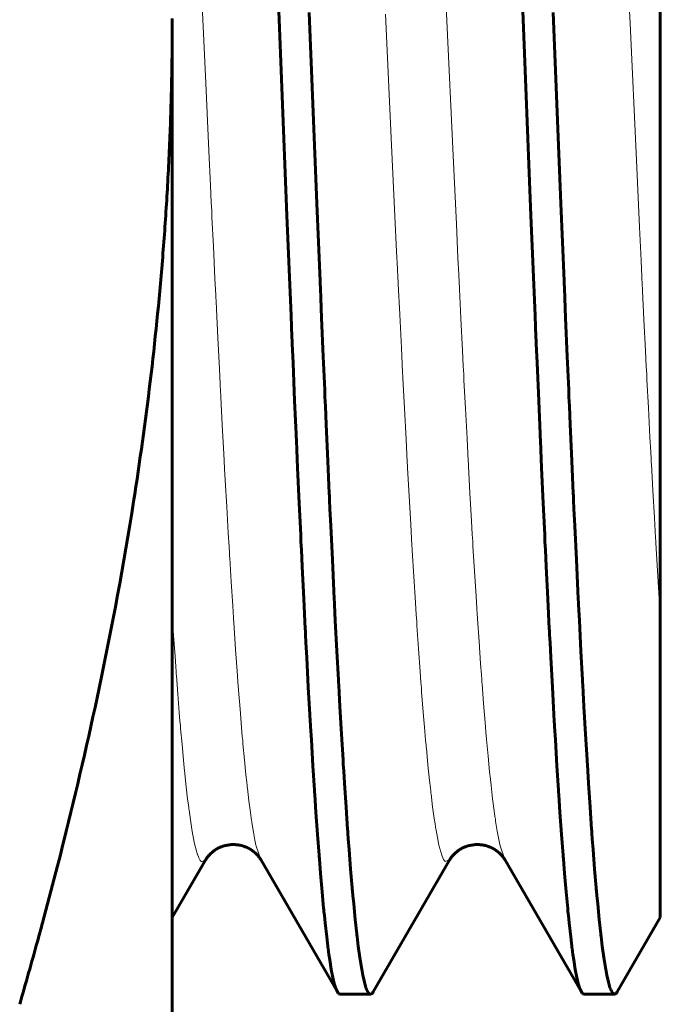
# Model space of a CAD drawing. Header units: millimetres. Extents: x 0 to 297, y 0 to 420.
# Tile 9 of 24: x 262.51 to 263.82, y 108.51 to 110.53. Entities that reach past the tile are written whole.
import ezdxf

# ---------------------------------------------------------------- set-up
doc = ezdxf.new("R2010")
doc.units = ezdxf.units.MM
doc.linetypes.add('K5LT_BASIC', pattern=[0])
doc.linetypes.add('K5LT_THIN', pattern=[0])
doc.layers.add('Системный слой', color=7, linetype='Continuous')

# ---------------------------------------------------------------- blocks, each defined once
blk = doc.blocks.new('U20')
at = {"layer": 'Системный слой', "color": 150, "linetype": 'K5LT_BASIC', "lineweight": 60, "true_color": 0x0080ff}
for p, q in [((263.0296, 110.7361), (263.04, 110.4762)), ((263.5296, 110.7361), (263.54, 110.4762)), ((263.04, 110.4762), (263.054, 110.126)), ((263.54, 110.4762), (263.554, 110.126)), ((263.054, 110.126), (263.0624, 109.9213)), ((263.554, 110.126), (263.5624, 109.9213)), ((263.0624, 109.9213), (263.0634, 109.8979)), ((263.5624, 109.9213), (263.5634, 109.8979)), ((263.0634, 109.8979), (263.0636, 109.893)), ((263.0636, 109.893), (263.064, 109.883)), ((263.5634, 109.8979), (263.5636, 109.893)), ((263.5636, 109.893), (263.564, 109.883)), ((263.064, 109.883), (263.0649, 109.8633)), ((263.564, 109.883), (263.5649, 109.8633)), ((263.0649, 109.8633), (263.0665, 109.824)), ((263.5649, 109.8633), (263.5665, 109.824)), ((263.0665, 109.824), (263.0699, 109.7463)), ((263.5665, 109.824), (263.5699, 109.7463)), ((263.0699, 109.7463), (263.0728, 109.6786)), ((263.5699, 109.7463), (263.5728, 109.6786)), ((263.0728, 109.6786), (263.073, 109.6739)), ((263.073, 109.6739), (263.0734, 109.6646)), ((263.5728, 109.6786), (263.573, 109.6739)), ((263.573, 109.6739), (263.5734, 109.6646)), ((263.0734, 109.6646), (263.0743, 109.6461)), ((263.0743, 109.6461), (263.0759, 109.6092)), ((263.5734, 109.6646), (263.5743, 109.6461)), ((263.5743, 109.6461), (263.5759, 109.6092)), ((263.0759, 109.6092), (263.0792, 109.5367)), ((263.5759, 109.6092), (263.5792, 109.5367)), ((263.0792, 109.5367), (263.0822, 109.4712)), ((263.5792, 109.5367), (263.5822, 109.4712)), ((263.0822, 109.4712), (263.0824, 109.4668)), ((263.0824, 109.4668), (263.0828, 109.4582)), ((263.5822, 109.4712), (263.5824, 109.4668)), ((263.5824, 109.4668), (263.5828, 109.4582)), ((263.0828, 109.4582), (263.0837, 109.441)), ((263.5828, 109.4582), (263.5837, 109.441)), ((263.0837, 109.441), (263.0853, 109.4069)), ((263.5837, 109.441), (263.5853, 109.4069)), ((263.0853, 109.4069), (263.0885, 109.3401)), ((263.5853, 109.4069), (263.5885, 109.3401)), ((263.0885, 109.3401), (263.0916, 109.2785)), ((263.5885, 109.3401), (263.5916, 109.2785)), ((263.0916, 109.2785), (263.0918, 109.2745)), ((263.0918, 109.2745), (263.0922, 109.2666)), ((263.0922, 109.2666), (263.0931, 109.2509)), ((263.5916, 109.2785), (263.5918, 109.2745)), ((263.5918, 109.2745), (263.5922, 109.2666)), ((263.5922, 109.2666), (263.5931, 109.2509)), ((263.0931, 109.2509), (263.0947, 109.2199)), ((263.5931, 109.2509), (263.5947, 109.2199)), ((263.0947, 109.2199), (263.0979, 109.1595)), ((263.5947, 109.2199), (263.5979, 109.1595)), ((263.0979, 109.1595), (263.101, 109.1033)), ((263.5979, 109.1595), (263.601, 109.1033)), ((263.101, 109.1033), (263.1012, 109.0997)), ((263.601, 109.1033), (263.6012, 109.0997)), ((263.1012, 109.0997), (263.1016, 109.0927)), ((263.1016, 109.0927), (263.1025, 109.0787)), ((263.6012, 109.0997), (263.6016, 109.0927)), ((263.6016, 109.0927), (263.6025, 109.0787)), ((263.1025, 109.0787), (263.1041, 109.0511)), ((263.6025, 109.0787), (263.6041, 109.0511)), ((263.1041, 109.0511), (263.1073, 108.9978)), ((263.6041, 109.0511), (263.6073, 108.9978)), ((263.1073, 108.9978), (263.1104, 108.9479)), ((263.6073, 108.9978), (263.6104, 108.9479)), ((263.1104, 108.9479), (263.1106, 108.9449)), ((263.1106, 108.9449), (263.111, 108.9387)), ((263.111, 108.9387), (263.1118, 108.9266)), ((263.6104, 108.9479), (263.6106, 108.9449)), ((263.6106, 108.9449), (263.611, 108.9387)), ((263.611, 108.9387), (263.6118, 108.9266)), ((263.1118, 108.9266), (263.1135, 108.9028)), ((263.6118, 108.9266), (263.6135, 108.9028)), ((263.1135, 108.9028), (263.1167, 108.8572)), ((263.6135, 108.9028), (263.6167, 108.8572)), ((263.1167, 108.8572), (263.1198, 108.8147)), ((263.6167, 108.8572), (263.6198, 108.8147)), ((263.1198, 108.8147), (263.12, 108.8121)), ((263.12, 108.8121), (263.1205, 108.807)), ((263.1205, 108.807), (263.1213, 108.7968)), ((263.6198, 108.8147), (263.62, 108.8121)), ((263.62, 108.8121), (263.6205, 108.807)), ((263.6205, 108.807), (263.6213, 108.7968)), ((263.1213, 108.7968), (263.1229, 108.7771)), ((263.6213, 108.7968), (263.6229, 108.7771)), ((263.1229, 108.7771), (263.1261, 108.7397)), ((263.6229, 108.7771), (263.6261, 108.7397)), ((263.1261, 108.7397), (263.1293, 108.7054)), ((263.6261, 108.7397), (263.6293, 108.7054)), ((263.1293, 108.7054), (263.1295, 108.7033)), ((263.1295, 108.7033), (263.1299, 108.6992)), ((263.1299, 108.6992), (263.1307, 108.6912)), ((263.6293, 108.7054), (263.6295, 108.7033)), ((263.6295, 108.7033), (263.6299, 108.6992)), ((263.6299, 108.6992), (263.6307, 108.6912)), ((263.1307, 108.6912), (263.1323, 108.6758)), ((263.6307, 108.6912), (263.6323, 108.6758)), ((263.1323, 108.6758), (263.1355, 108.6471)), ((263.6323, 108.6758), (263.6355, 108.6471)), ((263.1355, 108.6471), (263.1387, 108.6215)), ((263.6355, 108.6471), (263.6387, 108.6215)), ((263.1387, 108.6215), (263.1389, 108.62)), ((263.1389, 108.62), (263.1393, 108.617)), ((263.1393, 108.617), (263.1401, 108.6113)), ((263.6387, 108.6215), (263.6389, 108.62)), ((263.6389, 108.62), (263.6393, 108.617)), ((263.6393, 108.617), (263.6401, 108.6113)), ((263.1401, 108.6113), (263.1417, 108.6003)), ((263.1417, 108.6003), (263.1448, 108.5807)), ((263.6401, 108.6113), (263.6417, 108.6003)), ((263.6417, 108.6003), (263.6448, 108.5807)), ((263.1448, 108.5807), (263.1481, 108.5642)), ((263.6448, 108.5807), (263.6481, 108.5642)), ((263.1481, 108.5642), (263.1483, 108.5633)), ((263.1483, 108.5633), (263.1487, 108.5615)), ((263.1487, 108.5615), (263.1495, 108.558)), ((263.1495, 108.558), (263.1511, 108.5517)), ((263.6481, 108.5642), (263.6483, 108.5633)), ((263.6483, 108.5633), (263.6487, 108.5615)), ((263.6487, 108.5615), (263.6495, 108.558)), ((263.6495, 108.558), (263.6511, 108.5517)), ((263.1511, 108.5517), (263.1542, 108.5415)), ((263.1542, 108.5415), (263.1574, 108.5345)), ((263.6511, 108.5517), (263.6542, 108.5415)), ((263.6542, 108.5415), (263.6574, 108.5345)), ((263.1574, 108.5345), (263.1592, 108.5319)), ((263.1592, 108.5319), (263.1601, 108.531)), ((263.1601, 108.531), (263.1602, 108.5309)), ((263.1602, 108.5309), (263.1603, 108.5308)), ((263.1603, 108.5308), (263.1606, 108.5306)), ((263.1606, 108.5306), (263.1611, 108.5303)), ((263.1611, 108.5303), (263.1622, 108.5299)), ((263.1622, 108.5299), (263.1628, 108.5298)), ((263.6574, 108.5345), (263.6592, 108.5319)), ((263.6592, 108.5319), (263.6601, 108.531)), ((263.6601, 108.531), (263.6602, 108.5309)), ((263.6602, 108.5309), (263.6603, 108.5308)), ((263.6603, 108.5308), (263.6606, 108.5306)), ((263.6606, 108.5306), (263.6611, 108.5303)), ((263.6611, 108.5303), (263.6622, 108.5299)), ((263.6622, 108.5299), (263.6628, 108.5298))]:
    blk.add_line(p, q, dxfattribs=at)
blk = doc.blocks.new('U21')
at = {"layer": 'Системный слой', "color": 150, "linetype": 'K5LT_BASIC', "lineweight": 60, "true_color": 0x0080ff}
for p, q in [((263.0998, 110.5424), (263.1155, 110.1508)), ((263.5998, 110.5424), (263.6155, 110.1508)), ((263.1155, 110.1508), (263.122, 109.9923)), ((263.6155, 110.1508), (263.622, 109.9923)), ((263.122, 109.9923), (263.1222, 109.9872)), ((263.622, 109.9923), (263.6222, 109.9872)), ((263.1222, 109.9872), (263.1226, 109.9771)), ((263.1226, 109.9771), (263.1235, 109.9569)), ((263.6222, 109.9872), (263.6226, 109.9771)), ((263.6226, 109.9771), (263.6235, 109.9569)), ((263.1235, 109.9569), (263.1251, 109.9166)), ((263.6235, 109.9569), (263.6251, 109.9166)), ((263.1251, 109.9166), (263.1285, 109.8368)), ((263.6251, 109.9166), (263.6285, 109.8368)), ((263.1285, 109.8368), (263.1314, 109.769)), ((263.6285, 109.8368), (263.6314, 109.769)), ((263.1314, 109.769), (263.1316, 109.7642)), ((263.6314, 109.769), (263.6316, 109.7642)), ((263.1316, 109.7642), (263.132, 109.7546)), ((263.132, 109.7546), (263.1328, 109.7355)), ((263.6316, 109.7642), (263.632, 109.7546)), ((263.632, 109.7546), (263.6328, 109.7355)), ((263.1328, 109.7355), (263.1345, 109.6976)), ((263.6328, 109.7355), (263.6345, 109.6976)), ((263.1345, 109.6976), (263.1378, 109.6229)), ((263.6345, 109.6976), (263.6378, 109.6229)), ((263.1378, 109.6229), (263.1408, 109.5562)), ((263.6378, 109.6229), (263.6408, 109.5562)), ((263.1408, 109.5562), (263.141, 109.5517)), ((263.141, 109.5517), (263.1414, 109.5428)), ((263.6408, 109.5562), (263.641, 109.5517)), ((263.641, 109.5517), (263.6414, 109.5428)), ((263.1414, 109.5428), (263.1422, 109.525)), ((263.1422, 109.525), (263.1439, 109.4897)), ((263.6414, 109.5428), (263.6422, 109.525)), ((263.6422, 109.525), (263.6439, 109.4897)), ((263.1439, 109.4897), (263.1471, 109.4204)), ((263.6439, 109.4897), (263.6471, 109.4204)), ((263.1471, 109.4204), (263.1502, 109.357)), ((263.6471, 109.4204), (263.6502, 109.357)), ((263.1502, 109.357), (263.1504, 109.3529)), ((263.1504, 109.3529), (263.1508, 109.3447)), ((263.1508, 109.3447), (263.1516, 109.3283)), ((263.6502, 109.357), (263.6504, 109.3529)), ((263.6504, 109.3529), (263.6508, 109.3447)), ((263.6508, 109.3447), (263.6516, 109.3283)), ((263.1516, 109.3283), (263.1532, 109.296)), ((263.6516, 109.3283), (263.6532, 109.296)), ((263.1532, 109.296), (263.1565, 109.2328)), ((263.6532, 109.296), (263.6565, 109.2328)), ((263.1565, 109.2328), (263.1596, 109.1742)), ((263.6565, 109.2328), (263.6596, 109.1742)), ((263.1596, 109.1742), (263.1598, 109.1705)), ((263.1598, 109.1705), (263.1602, 109.163)), ((263.1602, 109.163), (263.161, 109.1483)), ((263.6596, 109.1742), (263.6598, 109.1705)), ((263.6598, 109.1705), (263.6602, 109.163)), ((263.6602, 109.163), (263.661, 109.1483)), ((263.161, 109.1483), (263.1626, 109.1193)), ((263.661, 109.1483), (263.6626, 109.1193)), ((263.1626, 109.1193), (263.1659, 109.0629)), ((263.6626, 109.1193), (263.6659, 109.0629)), ((263.1659, 109.0629), (263.169, 109.0103)), ((263.6659, 109.0629), (263.669, 109.0103)), ((263.169, 109.0103), (263.1692, 109.007)), ((263.1692, 109.007), (263.1696, 109.0005)), ((263.1696, 109.0005), (263.1704, 108.9875)), ((263.669, 109.0103), (263.6692, 109.007)), ((263.6692, 109.007), (263.6696, 109.0005)), ((263.6696, 109.0005), (263.6704, 108.9875)), ((263.1704, 108.9875), (263.172, 108.9621)), ((263.6704, 108.9875), (263.672, 108.9621)), ((263.172, 108.9621), (263.1752, 108.9132)), ((263.672, 108.9621), (263.6752, 108.9132)), ((263.1752, 108.9132), (263.1784, 108.8676)), ((263.6752, 108.9132), (263.6784, 108.8676)), ((263.1784, 108.8676), (263.1786, 108.8648)), ((263.1786, 108.8648), (263.179, 108.8592)), ((263.179, 108.8592), (263.1798, 108.8482)), ((263.6784, 108.8676), (263.6786, 108.8648)), ((263.6786, 108.8648), (263.679, 108.8592)), ((263.679, 108.8592), (263.6798, 108.8482)), ((263.1798, 108.8482), (263.1814, 108.8267)), ((263.6798, 108.8482), (263.6814, 108.8267)), ((263.1814, 108.8267), (263.1846, 108.7859)), ((263.6814, 108.8267), (263.6846, 108.7859)), ((263.1846, 108.7859), (263.1878, 108.748)), ((263.6846, 108.7859), (263.6878, 108.748)), ((263.1878, 108.748), (263.188, 108.7457)), ((263.188, 108.7457), (263.1884, 108.7412)), ((263.1884, 108.7412), (263.1892, 108.7323)), ((263.6878, 108.748), (263.688, 108.7457)), ((263.688, 108.7457), (263.6884, 108.7412)), ((263.6884, 108.7412), (263.6892, 108.7323)), ((263.1892, 108.7323), (263.1908, 108.715)), ((263.6892, 108.7323), (263.6908, 108.715)), ((263.1908, 108.715), (263.194, 108.6827)), ((263.6908, 108.715), (263.694, 108.6827)), ((263.194, 108.6827), (263.1972, 108.6533)), ((263.694, 108.6827), (263.6972, 108.6533)), ((263.1972, 108.6533), (263.1974, 108.6516)), ((263.1974, 108.6516), (263.1978, 108.6482)), ((263.1978, 108.6482), (263.1986, 108.6415)), ((263.1986, 108.6415), (263.2002, 108.6286)), ((263.6972, 108.6533), (263.6974, 108.6516)), ((263.6974, 108.6516), (263.6978, 108.6482)), ((263.6978, 108.6482), (263.6986, 108.6415)), ((263.6986, 108.6415), (263.7002, 108.6286)), ((263.2002, 108.6286), (263.2034, 108.6052)), ((263.7002, 108.6286), (263.7034, 108.6052)), ((263.2034, 108.6052), (263.2066, 108.5848)), ((263.7034, 108.6052), (263.7066, 108.5848)), ((263.2066, 108.5848), (263.2068, 108.5837)), ((263.2068, 108.5837), (263.2072, 108.5814)), ((263.2072, 108.5814), (263.208, 108.577)), ((263.208, 108.577), (263.2096, 108.5687)), ((263.7066, 108.5848), (263.7068, 108.5837)), ((263.7068, 108.5837), (263.7072, 108.5814)), ((263.7072, 108.5814), (263.708, 108.577)), ((263.708, 108.577), (263.7096, 108.5687)), ((263.2096, 108.5687), (263.2128, 108.5545)), ((263.7096, 108.5687), (263.7128, 108.5545)), ((263.2128, 108.5545), (263.216, 108.5435)), ((263.216, 108.5435), (263.2162, 108.5429)), ((263.2162, 108.5429), (263.2166, 108.5418)), ((263.2166, 108.5418), (263.2174, 108.5397)), ((263.2174, 108.5397), (263.219, 108.5361)), ((263.219, 108.5361), (263.2222, 108.5314)), ((263.7128, 108.5545), (263.716, 108.5435)), ((263.716, 108.5435), (263.7162, 108.5429)), ((263.7162, 108.5429), (263.7166, 108.5418)), ((263.7166, 108.5418), (263.7174, 108.5397)), ((263.7174, 108.5397), (263.719, 108.5361)), ((263.719, 108.5361), (263.7222, 108.5314)), ((263.2222, 108.5314), (263.2253, 108.5298)), ((263.2253, 108.5298), (263.2272, 108.5303)), ((263.2272, 108.5303), (263.2281, 108.531)), ((263.2281, 108.531), (263.2282, 108.5311)), ((263.2282, 108.5311), (263.2283, 108.5312)), ((263.2283, 108.5312), (263.2286, 108.5315)), ((263.2286, 108.5315), (263.2291, 108.532)), ((263.2291, 108.532), (263.2302, 108.5335)), ((263.2302, 108.5335), (263.2308, 108.5345)), ((263.7222, 108.5314), (263.7253, 108.5298)), ((263.7253, 108.5298), (263.7272, 108.5303)), ((263.7272, 108.5303), (263.7281, 108.531)), ((263.7281, 108.531), (263.7282, 108.5311)), ((263.7282, 108.5311), (263.7283, 108.5312)), ((263.7283, 108.5312), (263.7286, 108.5315)), ((263.7286, 108.5315), (263.7291, 108.532)), ((263.7291, 108.532), (263.7302, 108.5335)), ((263.7302, 108.5335), (263.7308, 108.5345))]:
    blk.add_line(p, q, dxfattribs=at)
blk = doc.blocks.new('U30')
at = {"layer": 'Системный слой', "color": 7, "linetype": 'K5LT_THIN', "lineweight": 18}
for p, q in [((263.3818, 110.5254), (263.3613, 110.9667)), ((262.8877, 110.3975), (262.8746, 110.6806)), ((263.3946, 110.2493), (263.3818, 110.5254)), ((262.8941, 110.2585), (262.8877, 110.3975)), ((262.8974, 110.188), (262.8941, 110.2585)), ((263.4012, 110.1087), (263.3946, 110.2493)), ((262.8991, 110.1529), (262.8974, 110.188)), ((262.8999, 110.1355), (262.8991, 110.1529)), ((262.9003, 110.1268), (262.8999, 110.1355)), ((262.9005, 110.1224), (262.9003, 110.1268)), ((262.9033, 110.0634), (262.9005, 110.1224)), ((263.4045, 110.0395), (263.4012, 110.1087)), ((262.9066, 109.9963), (262.9033, 110.0634)), ((263.4061, 110.0051), (263.4045, 110.0395)), ((262.9082, 109.963), (262.9066, 109.9963)), ((263.4069, 109.9881), (263.4061, 110.0051)), ((263.4074, 109.9795), (263.4069, 109.9881)), ((263.4076, 109.9753), (263.4074, 109.9795)), ((263.4105, 109.915), (263.4076, 109.9753)), ((262.909, 109.9465), (262.9082, 109.963)), ((262.9094, 109.9382), (262.909, 109.9465)), ((262.9096, 109.9341), (262.9094, 109.9382)), ((262.9125, 109.8757), (262.9096, 109.9341)), ((263.4138, 109.8494), (263.4105, 109.915)), ((262.9157, 109.8121), (262.9125, 109.8757)), ((263.4154, 109.817), (263.4138, 109.8494)), ((262.9172, 109.7807), (262.9157, 109.8121)), ((263.4162, 109.8009), (263.4154, 109.817)), ((263.4166, 109.7928), (263.4162, 109.8009)), ((263.4168, 109.7888), (263.4166, 109.7928)), ((263.4198, 109.7304), (263.4168, 109.7888)), ((262.918, 109.7652), (262.9172, 109.7807)), ((262.9184, 109.7574), (262.918, 109.7652)), ((262.9186, 109.7535), (262.9184, 109.7574)), ((262.9216, 109.697), (262.9186, 109.7535)), ((263.4231, 109.6688), (263.4198, 109.7304)), ((262.9247, 109.6375), (262.9216, 109.697)), ((263.4247, 109.6386), (263.4231, 109.6688)), ((262.9263, 109.6083), (262.9247, 109.6375)), ((263.4255, 109.6236), (263.4247, 109.6386)), ((262.9271, 109.5938), (262.9263, 109.6083)), ((263.4259, 109.6162), (263.4255, 109.6236)), ((263.4261, 109.6124), (263.4259, 109.6162)), ((263.4291, 109.557), (263.4261, 109.6124)), ((262.9275, 109.5866), (262.9271, 109.5938)), ((262.9277, 109.583), (262.9275, 109.5866)), ((262.9307, 109.5296), (262.9277, 109.583)), ((263.4323, 109.5002), (263.4291, 109.557)), ((262.9338, 109.4747), (262.9307, 109.5296)), ((263.4339, 109.4724), (263.4323, 109.5002)), ((262.9354, 109.4479), (262.9338, 109.4747)), ((263.4347, 109.4587), (263.4339, 109.4724)), ((262.9362, 109.4346), (262.9354, 109.4479)), ((263.4351, 109.4518), (263.4347, 109.4587)), ((263.4353, 109.4484), (263.4351, 109.4518)), ((263.4384, 109.3971), (263.4353, 109.4484)), ((262.9366, 109.428), (262.9362, 109.4346)), ((262.9368, 109.4247), (262.9366, 109.428)), ((262.9398, 109.3754), (262.9368, 109.4247)), ((263.4416, 109.3456), (263.4384, 109.3971)), ((262.9429, 109.3257), (262.9398, 109.3754)), ((263.4432, 109.3206), (263.4416, 109.3456)), ((262.9444, 109.3015), (262.9429, 109.3257)), ((263.444, 109.3082), (263.4432, 109.3206)), ((263.4444, 109.3021), (263.444, 109.3082)), ((263.4446, 109.2991), (263.4444, 109.3021)), ((262.9452, 109.2896), (262.9444, 109.3015)), ((262.9456, 109.2837), (262.9452, 109.2896)), ((262.9458, 109.2808), (262.9456, 109.2837)), ((263.4477, 109.2527), (263.4446, 109.2991)), ((262.9488, 109.2363), (262.9458, 109.2808)), ((263.4509, 109.2072), (263.4477, 109.2527)), ((262.952, 109.1923), (262.9488, 109.2363)), ((263.4525, 109.1852), (263.4509, 109.2072)), ((262.9535, 109.1711), (262.952, 109.1923)), ((263.4533, 109.1744), (263.4525, 109.1852)), ((262.9543, 109.1607), (262.9535, 109.1711)), ((262.9547, 109.1556), (262.9543, 109.1607)), ((263.4537, 109.169), (263.4533, 109.1744)), ((263.4539, 109.1663), (263.4537, 109.169)), ((263.457, 109.1258), (263.4539, 109.1663)), ((262.9549, 109.153), (262.9547, 109.1556)), ((262.9579, 109.1141), (262.9549, 109.153)), ((263.4602, 109.0867), (263.457, 109.1258)), ((262.961, 109.0764), (262.9579, 109.1141)), ((263.4617, 109.0679), (263.4602, 109.0867)), ((262.9626, 109.0584), (262.961, 109.0764)), ((263.4625, 109.0588), (263.4617, 109.0679)), ((262.9634, 109.0496), (262.9626, 109.0584)), ((262.9637, 109.0452), (262.9634, 109.0496)), ((262.9639, 109.043), (262.9637, 109.0452)), ((262.967, 109.0103), (262.9639, 109.043)), ((263.4629, 109.0543), (263.4625, 109.0588)), ((263.4631, 109.0521), (263.4629, 109.0543)), ((263.4663, 109.0179), (263.4631, 109.0521)), ((262.9701, 108.9793), (262.967, 109.0103)), ((263.4694, 108.9857), (263.4663, 109.0179)), ((262.9716, 108.9646), (262.9701, 108.9793)), ((263.471, 108.9705), (263.4694, 108.9857)), ((262.9724, 108.9576), (262.9716, 108.9646)), ((263.4718, 108.9632), (263.471, 108.9705)), ((263.4722, 108.9596), (263.4718, 108.9632)), ((263.4724, 108.9578), (263.4722, 108.9596)), ((262.9728, 108.9541), (262.9724, 108.9576)), ((262.973, 108.9523), (262.9728, 108.9541)), ((262.9761, 108.9263), (262.973, 108.9523)), ((263.4755, 108.9306), (263.4724, 108.9578)), ((262.9791, 108.9023), (262.9761, 108.9263)), ((263.4787, 108.9057), (263.4755, 108.9306)), ((262.9807, 108.8912), (262.9791, 108.9023)), ((263.4803, 108.8942), (263.4787, 108.9057)), ((262.9815, 108.8859), (262.9807, 108.8912)), ((262.9819, 108.8833), (262.9815, 108.8859)), ((262.9821, 108.882), (262.9819, 108.8833)), ((262.9853, 108.8619), (262.9821, 108.882)), ((263.4811, 108.8887), (263.4803, 108.8942)), ((263.4814, 108.8861), (263.4811, 108.8887)), ((263.4816, 108.8847), (263.4814, 108.8861)), ((263.485, 108.8638), (263.4816, 108.8847)), ((262.9883, 108.8459), (262.9853, 108.8619)), ((263.488, 108.8472), (263.485, 108.8638)), ((262.9898, 108.8388), (262.9883, 108.8459)), ((262.9906, 108.8355), (262.9898, 108.8388)), ((263.4896, 108.8398), (263.488, 108.8472)), ((263.4903, 108.8364), (263.4896, 108.8398)), ((262.9909, 108.8338), (262.9906, 108.8355)), ((262.9911, 108.8331), (262.9909, 108.8338)), ((263.0003, 108.8059), (262.9911, 108.8331)), ((263.4907, 108.8347), (263.4903, 108.8364)), ((263.4909, 108.8339), (263.4907, 108.8347)), ((263.5003, 108.8059), (263.4909, 108.8339))]:
    blk.add_line(p, q, dxfattribs=at)
blk = doc.blocks.new('U31')
at = {"layer": 'Системный слой', "color": 7, "linetype": 'K5LT_THIN', "lineweight": 18}
for p, q in [((263.7571, 110.5199), (263.7375, 110.9415)), ((263.2686, 110.2704), (263.2562, 110.5392)), ((263.77, 110.2397), (263.7571, 110.5199)), ((263.2754, 110.1245), (263.2686, 110.2704)), ((263.7765, 110.1021), (263.77, 110.2397)), ((263.2788, 110.0526), (263.2754, 110.1245)), ((263.7797, 110.0342), (263.7765, 110.1021)), ((263.2805, 110.017), (263.2788, 110.0526)), ((263.7813, 110.0006), (263.7797, 110.0342)), ((263.2814, 109.9993), (263.2805, 110.017)), ((263.2818, 109.9905), (263.2814, 109.9993)), ((263.282, 109.9861), (263.2818, 109.9905)), ((263.7822, 109.9839), (263.7813, 110.0006)), ((263.2851, 109.9229), (263.282, 109.9861)), ((263.7826, 109.9756), (263.7822, 109.9839)), ((263.7828, 109.9714), (263.7826, 109.9756)), ((263.7856, 109.9127), (263.7828, 109.9714)), ((263.2885, 109.8548), (263.2851, 109.9229)), ((263.7888, 109.8484), (263.7856, 109.9127)), ((263.2902, 109.8212), (263.2885, 109.8548)), ((263.7904, 109.8166), (263.7888, 109.8484)), ((263.291, 109.8046), (263.2902, 109.8212)), ((263.7912, 109.8008), (263.7904, 109.8166)), ((263.2915, 109.7963), (263.291, 109.8046)), ((263.2917, 109.7921), (263.2915, 109.7963)), ((263.2948, 109.731), (263.2917, 109.7921)), ((263.7916, 109.793), (263.7912, 109.8008)), ((263.7918, 109.7891), (263.7916, 109.793)), ((263.7947, 109.7321), (263.7918, 109.7891)), ((263.2981, 109.6673), (263.2948, 109.731)), ((263.7979, 109.6717), (263.7947, 109.7321)), ((263.2998, 109.636), (263.2981, 109.6673)), ((263.7995, 109.642), (263.7979, 109.6717)), ((263.3007, 109.6205), (263.2998, 109.636)), ((263.8003, 109.6273), (263.7995, 109.642)), ((263.8007, 109.62), (263.8003, 109.6273)), ((263.3011, 109.6128), (263.3007, 109.6205)), ((263.3013, 109.6089), (263.3011, 109.6128)), ((263.3045, 109.5511), (263.3013, 109.6089)), ((263.8009, 109.6163), (263.8007, 109.62)), ((263.8038, 109.5622), (263.8009, 109.6163)), ((263.3078, 109.4925), (263.3045, 109.5511)), ((263.807, 109.5064), (263.8038, 109.5622)), ((263.8086, 109.479), (263.807, 109.5064)), ((263.3094, 109.4639), (263.3078, 109.4925)), ((263.3103, 109.4497), (263.3094, 109.4639)), ((263.8093, 109.4655), (263.8086, 109.479)), ((263.8097, 109.4588), (263.8093, 109.4655)), ((263.3107, 109.4427), (263.3103, 109.4497)), ((263.8099, 109.4554), (263.8097, 109.4588)), ((263.8191, 109.307), (263.8099, 109.4554)), ((263.3109, 109.4392), (263.3107, 109.4427)), ((263.3141, 109.3859), (263.3109, 109.4392)), ((263.3174, 109.3331), (263.3141, 109.3859)), ((263.3191, 109.3074), (263.3174, 109.3331)), ((262.8218, 109.2654), (262.8191, 109.307)), ((263.3199, 109.2948), (263.3191, 109.3074)), ((263.3203, 109.2885), (263.3199, 109.2948)), ((263.3205, 109.2854), (263.3203, 109.2885)), ((263.3237, 109.2376), (263.3205, 109.2854)), ((262.8248, 109.2222), (262.8218, 109.2654)), ((262.8263, 109.2013), (262.8248, 109.2222)), ((263.327, 109.1911), (263.3237, 109.2376)), ((262.827, 109.191), (262.8263, 109.2013)), ((262.8274, 109.186), (262.827, 109.191)), ((262.8276, 109.1834), (262.8274, 109.186)), ((262.8305, 109.1453), (262.8276, 109.1834)), ((263.3287, 109.1688), (263.327, 109.1911)), ((263.3295, 109.1578), (263.3287, 109.1688)), ((262.8334, 109.1076), (262.8305, 109.1453)), ((263.3299, 109.1524), (263.3295, 109.1578)), ((263.3301, 109.1497), (263.3299, 109.1524)), ((263.3334, 109.1083), (263.3301, 109.1497)), ((262.8349, 109.0896), (262.8334, 109.1076)), ((263.3367, 109.0688), (263.3334, 109.1083)), ((262.8357, 109.0807), (262.8349, 109.0896)), ((262.836, 109.0763), (262.8357, 109.0807)), ((262.8362, 109.0742), (262.836, 109.0763)), ((262.8391, 109.0414), (262.8362, 109.0742)), ((263.3383, 109.0501), (263.3367, 109.0688)), ((262.842, 109.0097), (262.8391, 109.0414)), ((263.3391, 109.0409), (263.3383, 109.0501)), ((263.3395, 109.0364), (263.3391, 109.0409)), ((263.3397, 109.0341), (263.3395, 109.0364)), ((263.343, 108.9998), (263.3397, 109.0341)), ((262.8435, 108.9947), (262.842, 109.0097)), ((263.3463, 108.9679), (263.343, 108.9998)), ((262.8443, 108.9873), (262.8435, 108.9947)), ((262.8446, 108.9837), (262.8443, 108.9873)), ((262.8448, 108.9819), (262.8446, 108.9837)), ((262.8477, 108.955), (262.8448, 108.9819)), ((263.3479, 108.9529), (263.3463, 108.9679)), ((262.8506, 108.9296), (262.8477, 108.955)), ((263.3487, 108.9457), (263.3479, 108.9529)), ((263.3492, 108.9422), (263.3487, 108.9457)), ((263.3494, 108.9404), (263.3492, 108.9422)), ((263.3526, 108.9137), (263.3494, 108.9404)), ((262.8521, 108.9177), (262.8506, 108.9296)), ((262.8529, 108.9119), (262.8521, 108.9177)), ((262.8532, 108.9091), (262.8529, 108.9119)), ((262.8534, 108.9077), (262.8532, 108.9091)), ((262.8563, 108.887), (262.8534, 108.9077)), ((263.3559, 108.8898), (263.3526, 108.9137)), ((262.8593, 108.8681), (262.8563, 108.887)), ((263.3575, 108.8788), (263.3559, 108.8898)), ((263.3584, 108.8736), (263.3575, 108.8788)), ((262.8607, 108.8595), (262.8593, 108.8681)), ((262.8615, 108.8555), (262.8607, 108.8595)), ((263.3588, 108.8711), (263.3584, 108.8736)), ((263.359, 108.8698), (263.3588, 108.8711)), ((263.3623, 108.8513), (263.359, 108.8698)), ((262.8618, 108.8535), (262.8615, 108.8555)), ((262.862, 108.8525), (262.8618, 108.8535)), ((262.8649, 108.8383), (262.862, 108.8525)), ((262.8679, 108.8261), (262.8649, 108.8383)), ((263.3655, 108.8356), (263.3623, 108.8513)), ((262.8693, 108.8209), (262.8679, 108.8261)), ((262.8701, 108.8185), (262.8693, 108.8209)), ((262.8704, 108.8174), (262.8701, 108.8185)), ((263.3672, 108.8288), (263.3655, 108.8356)), ((263.368, 108.8257), (263.3672, 108.8288)), ((263.3684, 108.8242), (263.368, 108.8257)), ((263.3686, 108.8235), (263.3684, 108.8242)), ((263.3721, 108.8128), (263.3686, 108.8235)), ((262.8706, 108.8168), (262.8704, 108.8174)), ((262.8735, 108.8093), (262.8706, 108.8168)), ((262.8765, 108.804), (262.8735, 108.8093)), ((262.8779, 108.8023), (262.8765, 108.804)), ((262.8787, 108.8016), (262.8779, 108.8023)), ((262.879, 108.8013), (262.8787, 108.8016)), ((262.8792, 108.8012), (262.879, 108.8013)), ((262.8879, 108.8059), (262.8792, 108.8012)), ((263.3752, 108.806), (263.3721, 108.8128)), ((263.3768, 108.8035), (263.3752, 108.806)), ((263.3776, 108.8026), (263.3768, 108.8035)), ((263.378, 108.8022), (263.3776, 108.8026)), ((263.3782, 108.802), (263.378, 108.8022)), ((263.3879, 108.8059), (263.3782, 108.802))]:
    blk.add_line(p, q, dxfattribs=at)

msp = doc.modelspace()

# ---------------------------------------------------------------- linework, layer by layer
at = {"layer": 'Системный слой', "color": 150, "linetype": 'K5LT_BASIC', "lineweight": 60, "true_color": 0x0080ff}
for p, q in [((263.8191, 109.307), (263.8191, 111.7527)), ((262.8191, 110.5298), (262.8191, 107.4987)), ((263.8191, 108.687), (263.8191, 109.307)), ((262.8879, 108.8059), (262.8191, 108.687)), ((263.1574, 108.5345), (263.0003, 108.8059)), ((263.3879, 108.8059), (263.2308, 108.5345)), ((263.6574, 108.5345), (263.5003, 108.8059)), ((263.8191, 108.687), (263.7308, 108.5345)), ((263.1628, 108.5298), (263.2253, 108.5298)), ((263.6628, 108.5298), (263.7253, 108.5298))]:
    msp.add_line(p, q, dxfattribs=at)
for points, knots in [([(262.5065, 108.5091), (262.5188, 108.5519), (262.5503, 108.6633), (262.6069, 108.8787), (262.6764, 109.1787), (262.7348, 109.493), (262.7755, 109.7857), (262.7963, 109.9918), (262.8081, 110.1571), (262.8144, 110.2814), (262.8182, 110.4057), (262.8191, 110.4885), (262.8191, 110.5298)], [0, 0, 0, 0, 1.432862, 3.725441, 7.16431, 11.338281, 14.003711, 16.66914, 18.001855, 19.33457, 20.667285, 22, 22, 22, 22]), ([(263.0003, 108.8059), (263, 108.8064), (262.9996, 108.807), (262.9989, 108.8081), (262.9985, 108.8087), (262.9979, 108.8096), (262.9977, 108.8099), (262.9973, 108.8104), (262.9972, 108.8105), (262.997, 108.8109), (262.9969, 108.811), (262.9966, 108.8113), (262.9965, 108.8114), (262.9963, 108.8117), (262.9962, 108.8118), (262.9959, 108.8122), (262.9957, 108.8125), (262.995, 108.8134), (262.9945, 108.8139), (262.9929, 108.8158), (262.9916, 108.8171), (262.9884, 108.8202), (262.9862, 108.822), (262.9815, 108.8254), (262.9791, 108.8269), (262.9741, 108.8297), (262.9715, 108.8309), (262.9662, 108.8329), (262.9634, 108.8338), (262.9579, 108.8352), (262.9551, 108.8357), (262.9495, 108.8364), (262.9466, 108.8365), (262.941, 108.8365), (262.9382, 108.8363), (262.9327, 108.8356), (262.93, 108.8351), (262.9246, 108.8338), (262.922, 108.8329), (262.917, 108.831), (262.9146, 108.8299), (262.9099, 108.8274), (262.9077, 108.826), (262.9035, 108.8231), (262.9016, 108.8216), (262.8979, 108.8185), (262.8963, 108.8168), (262.8933, 108.8135), (262.892, 108.8119), (262.8896, 108.8086), (262.8886, 108.8071), (262.8879, 108.8059)], [0, 0, 0, 0, 1.234979, 1.234979, 2.236524, 2.236524, 2.734213, 2.734213, 2.981525, 2.981525, 3.228837, 3.228837, 3.406191, 3.406191, 3.597185, 3.597185, 3.973716, 3.973716, 4.724052, 4.724052, 6.219267, 6.219267, 8.108943, 8.108943, 9.722631, 9.722631, 11.159425, 11.159425, 12.509785, 12.509785, 13.78754, 13.78754, 15.047481, 15.047481, 16.286831, 16.286831, 17.540209, 17.540209, 18.826042, 18.826042, 20.163923, 20.163923, 21.60786, 21.60786, 23.17861, 23.17861, 24.978097, 24.978097, 27.092158, 27.092158, 30, 30, 30, 30]), ([(263.5003, 108.8059), (263.5, 108.8064), (263.4996, 108.807), (263.4989, 108.8081), (263.4985, 108.8087), (263.4979, 108.8096), (263.4977, 108.8099), (263.4973, 108.8104), (263.4972, 108.8105), (263.497, 108.8109), (263.4969, 108.811), (263.4966, 108.8113), (263.4965, 108.8114), (263.4963, 108.8117), (263.4962, 108.8118), (263.4959, 108.8122), (263.4957, 108.8125), (263.495, 108.8134), (263.4945, 108.8139), (263.4929, 108.8158), (263.4916, 108.8171), (263.4884, 108.8202), (263.4862, 108.822), (263.4815, 108.8254), (263.4791, 108.8269), (263.4741, 108.8297), (263.4715, 108.8309), (263.4662, 108.8329), (263.4634, 108.8338), (263.4579, 108.8352), (263.4551, 108.8357), (263.4495, 108.8364), (263.4466, 108.8365), (263.441, 108.8365), (263.4382, 108.8363), (263.4327, 108.8356), (263.43, 108.8351), (263.4246, 108.8338), (263.422, 108.8329), (263.417, 108.831), (263.4146, 108.8299), (263.4099, 108.8274), (263.4077, 108.826), (263.4035, 108.8231), (263.4016, 108.8216), (263.3979, 108.8185), (263.3963, 108.8168), (263.3933, 108.8135), (263.392, 108.8119), (263.3896, 108.8086), (263.3886, 108.8071), (263.3879, 108.8059)], [0, 0, 0, 0, 1.234979, 1.234979, 2.236524, 2.236524, 2.734213, 2.734213, 2.981525, 2.981525, 3.228837, 3.228837, 3.406191, 3.406191, 3.597185, 3.597185, 3.973716, 3.973716, 4.724052, 4.724052, 6.219267, 6.219267, 8.108943, 8.108943, 9.722631, 9.722631, 11.159425, 11.159425, 12.509785, 12.509785, 13.78754, 13.78754, 15.047481, 15.047481, 16.286831, 16.286831, 17.540209, 17.540209, 18.826042, 18.826042, 20.163923, 20.163923, 21.60786, 21.60786, 23.17861, 23.17861, 24.978097, 24.978097, 27.092158, 27.092158, 30, 30, 30, 30])]:
    msp.add_open_spline(points, degree=3, knots=knots, dxfattribs=at)

# ---------------------------------------------------------------- block references
at = {"layer": 'Системный слой'}
for name in ['U20', 'U21', 'U30', 'U31']:
    msp.add_blockref(name, (0, 0), dxfattribs=at)

doc.saveas('drawing.dxf')
